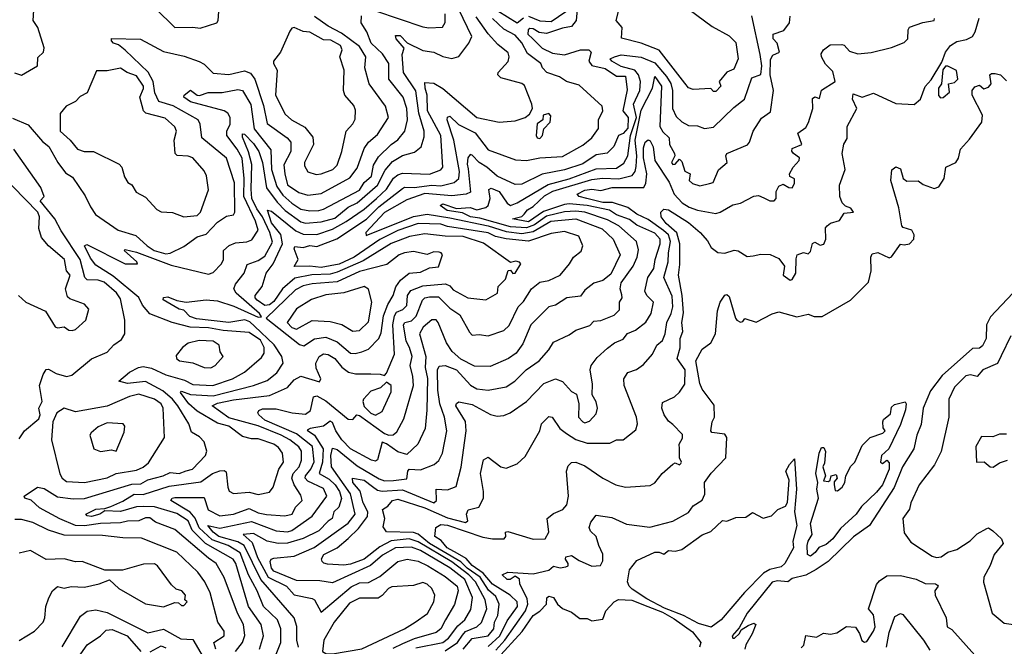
# Model space of a CAD drawing. Extents: x 1995148 to 2088947, y 769131 to 906009.
# Tile 147 of 256: x 2006437 to 2010806, y 822038 to 824819. Entities that reach past the tile are written whole.
import ezdxf

# ---------------------------------------------------------------- set-up
doc = ezdxf.new("R2010")
doc.units = 0

msp = doc.modelspace()

# ---------------------------------------------------------------- linework, layer by layer
at = {"layer": '0CON05XD'}
for points in [[(2006413.6, 824583.6), (2006445, 824573.3), (2006516.7, 824615), (2006518.3, 824651.7), (2006543.3, 824675), (2006546.2, 824695), (2006517.5, 824785), (2006496.7, 824815), (2006502, 824885)], [(2007039.7, 824869.7), (2007125, 824784), (2007205, 824786)], [(2007360.5, 822745), (2007366.6, 822726.6), (2007385, 822717.1), (2007455, 822721.8), (2007495, 822712.3), (2007545, 822722.9), (2007561.4, 822745), (2007586.2, 822825), (2007607.3, 822855), (2007603.8, 822895), (2007585, 822920.9), (2007565, 822935.3), (2007495, 822958.9), (2007465, 822959.1), (2007425, 822970), (2007365.6, 823015.6), (2007315, 823028.2), (2007225, 823081.2), (2007187, 823115), (2007150.8, 823165), (2007155, 823170), (2007195.6, 823155.6), (2007295, 823149.8), (2007474.8, 823195.2), (2007535, 823218.5), (2007578.2, 823251.8), (2007606.2, 823295), (2007600.7, 823325), (2007566.5, 823376.5), (2007479.3, 823459.3), (2007458.3, 823478.3), (2007436.7, 823486.7), (2007365, 823475.2), (2007222.2, 823492.2), (2007191.8, 823501.8), (2007165, 823530.5), (2007144.4, 823535), (2007074.2, 823575.8), (2007075, 823586), (2007095, 823589.5), (2007133.6, 823573.6), (2007175, 823565.6), (2007264.6, 823575.4), (2007315, 823571.9), (2007387.9, 823547.9), (2007495, 823498.8), (2007509.3, 823500.7), (2007501.2, 823515), (2007397.1, 823605), (2007387.8, 823625), (2007394.2, 823645), (2007432.5, 823695), (2007446.8, 823733.2), (2007495, 823750), (2007525, 823769.7), (2007558, 823832), (2007546.7, 823875), (2007513.9, 823945), (2007489.3, 823979.3), (2007467.2, 824025), (2007463.6, 824066.4), (2007466.7, 824176.7), (2007452.3, 824232.3), (2007425, 824297.5), (2007425, 824312.5), (2007435, 824310.8), (2007475, 824270), (2007498.1, 824235), (2007514.4, 824185), (2007532.7, 824072.7), (2007578.9, 824008.9), (2007615, 823973.1), (2007685, 823922.4), (2007705, 823916.8), (2007775, 823922.4), (2007835, 823938.5), (2007895, 823987.2), (2007935, 824007.1), (2008024.2, 824085), (2008058.2, 824151.7), (2008090.5, 824189.5), (2008135, 824216.1), (2008188.8, 824231.2), (2008218.1, 824255), (2008231.2, 824298.8), (2008231.5, 824325), (2008208.1, 824405), (2008194.2, 824504.2), (2008139.3, 824585), (2008134.3, 824665), (2008143, 824693), (2008107.5, 824735), (2008105, 824748.8), (2008125, 824748.5), (2008156.8, 824716.8), (2008225, 824683.3), (2008274.5, 824674.5), (2008315, 824655.6), (2008355, 824647.3), (2008385, 824656), (2008430, 824715), (2008442.9, 824745), (2008385.3, 824865)], [(2008911.2, 824865), (2008906.5, 824815), (2008885, 824789.1), (2008845, 824782.3), (2008775, 824758.2), (2008741.9, 824761.9), (2008715, 824778.5), (2008700.2, 824779.8), (2008693.8, 824775), (2008692.3, 824755), (2008714.1, 824734.1), (2008755, 824692.7), (2008800.3, 824670.3), (2008855, 824663.2), (2008925.4, 824685.4), (2008962.5, 824685), (2008973.3, 824675), (2008962.9, 824635), (2008976, 824616), (2009035, 824602.9), (2009085, 824568.4), (2009125, 824568.4), (2009132.7, 824507.3), (2009113.8, 824415), (2009136.9, 824385), (2009135, 824338), (2009115, 824314.4), (2009094.4, 824305), (2009073.6, 824256.4), (2009043.2, 824226.8), (2008995, 824219.1), (2008935, 824179.4), (2008855, 824152.2), (2008755, 824133.4), (2008665, 824088.9), (2008635, 824088.1), (2008555.3, 824125.3), (2008510, 824165), (2008475, 824185.4), (2008445, 824218.6), (2008435, 824220.8), (2008425, 824206.2), (2008422, 824178), (2008426.8, 824156.8), (2008436.9, 824053.1), (2008417.5, 824045), (2008355, 824036.9), (2008235, 824048.1), (2008155, 824019.7), (2008055, 823963.9), (2007973.1, 823875), (2007975, 823861.2), (2008183.8, 823946.2), (2008245, 823955.7), (2008345, 823940.2), (2008515, 823904.6), (2008595, 823879.3), (2008665, 823869.9), (2008715, 823879.4), (2008794.2, 823925.8), (2008904.8, 823934.8), (2009021.2, 823891.2), (2009070, 823845), (2009100.8, 823775), (2009060.4, 823689.6), (2009025, 823661.5), (2008985, 823650), (2008945, 823619.2), (2008925, 823592.9), (2008865, 823584.2), (2008815, 823552.9), (2008785, 823544.3), (2008705.6, 823465), (2008668.8, 823381.2), (2008640.5, 823339.5), (2008606.2, 823315), (2008525, 823279.5), (2008455, 823280.9), (2008395, 823312.5), (2008356.4, 823346.4), (2008330.8, 823385), (2008294.5, 823475), (2008285, 823486.9), (2008265, 823486.5), (2008227.1, 823455), (2008210.5, 823425), (2008238.6, 823325), (2008236.2, 823276.2), (2008246.1, 823226.1), (2008244.1, 823085.9), (2008235.5, 823004.5), (2008204, 822936), (2008155, 822890), (2008115, 822900.6), (2008065, 822937.5), (2008045.7, 822944.3), (2008024.5, 822865.5), (2008015, 822860.5), (2007997.5, 822865), (2007904.7, 822915), (2007866.8, 822955), (2007840, 822995), (2007825, 823031.2), (2007815, 823038), (2007784.7, 823015.3), (2007725.7, 823004.3), (2007713.1, 822996.9), (2007744.8, 822974.8), (2007783.4, 822915), (2007780.2, 822855), (2007765.4, 822805), (2007809.5, 822779.5), (2007837, 822755), (2007856.6, 822725), (2007865.3, 822694.7), (2007853.5, 822655), (2007831.1, 822635), (2007823.1, 822605), (2007805, 822594), (2007765, 822550.7), (2007695, 822516.5), (2007625, 822495.8), (2007583.9, 822493.9), (2007535.2, 822505.2), (2007475, 822539.5), (2007428.8, 822535), (2007468.5, 822498.5), (2007491.9, 822431.9), (2007540, 822345), (2007620.5, 822305), (2007655, 822266.7), (2007735, 822250.8), (2007745, 822244), (2007775, 822190), (2007907.5, 822302.5), (2007945, 822319.5), (2007985, 822321.3), (2008035, 822347.9), (2008115, 822414.5), (2008155.5, 822424.5), (2008205, 822416.1), (2008247.3, 822395), (2008325, 822348.2), (2008377.5, 822305), (2008381.9, 822285), (2008366.9, 822223.1), (2008326.9, 822155), (2008305.5, 822115), (2008285, 822098.9), (2008188, 822072), (2008135, 822049.7), (2008092.2, 822027.8)], [(2009408, 824865), (2009509.8, 824789.8), (2009585, 824747.5), (2009615, 824718.8), (2009625.3, 824645), (2009605, 824600), (2009575, 824587.1), (2009540, 824545), (2009547.5, 824525), (2009525, 824501.2), (2009515, 824500), (2009503.6, 824513.6), (2009425, 824509.2), (2009405, 824517.5), (2009387.5, 824537.5), (2009274.7, 824684.7), (2009195, 824715.3), (2009107.5, 824737.5), (2009110.5, 824785), (2009083.2, 824815), (2009100.8, 824885)], [(2007176.4, 822816.4), (2007204.3, 822825), (2007261.2, 822885), (2007266.9, 822905), (2007255.4, 822945.4), (2007235, 822967.5), (2007199.3, 822989.3), (2007187.5, 823025), (2007139.3, 823105), (2007115.3, 823135), (2007072.5, 823172.5), (2006995, 823213.1), (2006914.7, 823204.7), (2006877.5, 823215), (2006925, 823254.5), (2006963.7, 823276.3), (2006985, 823279.6), (2007022.3, 823272.3), (2007085, 823242.6), (2007168.8, 823218.8), (2007205, 823200.9), (2007294.7, 823195.3), (2007380.8, 823225), (2007435, 823255.6), (2007509.7, 823320.3), (2007521.1, 823338.9), (2007521.5, 823365), (2007505, 823396.6), (2007455, 823430.7), (2007339.9, 823440.1), (2007275, 823451.1), (2007193.9, 823453.9), (2007113.8, 823475), (2007015, 823514.3), (2006981.9, 823551.9), (2006965, 823586.8), (2006851.2, 823681.2), (2006775, 823729.1), (2006751, 823761), (2006723.9, 823816.1), (2006735, 823821.1), (2006905, 823735.6), (2006960, 823735), (2006956.7, 823745), (2006901.2, 823795), (2006905, 823800), (2006955, 823787.6), (2007109.5, 823729.5), (2007275, 823690), (2007295, 823697.5), (2007331.9, 823735), (2007341.4, 823755), (2007340.8, 823795), (2007367, 823817), (2007395, 823829.2), (2007445, 823833.5), (2007467.5, 823842.5), (2007494.6, 823885.4), (2007483.2, 823925), (2007432.1, 824035), (2007433.6, 824115), (2007423.8, 824205), (2007401.8, 824245), (2007356, 824305), (2007356, 824325), (2007370.4, 824355), (2007370.8, 824385), (2007360.5, 824405), (2007344.3, 824414.3), (2007195, 824454.1), (2007166, 824475), (2007166.2, 824485), (2007195, 824506), (2007223.8, 824485), (2007235, 824483.5), (2007273.6, 824496.4), (2007336.1, 824496.1), (2007405, 824509.6), (2007425.7, 824505.7), (2007462.9, 824442.9), (2007477.9, 824335), (2007551.6, 824241.6), (2007554.8, 824155), (2007578.6, 824078.6), (2007605, 824041.2), (2007645, 824004.7), (2007685, 823978.1), (2007725, 823971.4), (2007765, 823972.1), (2007785, 823978.8), (2007945, 824063.2), (2007965, 824097.3), (2007997.3, 824125), (2008006.7, 824173.3), (2008029.2, 824210.8), (2008085, 824265.4), (2008115, 824285.5), (2008145.3, 824324.7), (2008157.5, 824375), (2008155.3, 824425), (2008139.2, 824475), (2008074.7, 824554.7), (2008075.2, 824625.2), (2008047.3, 824667.3), (2007996.4, 824715), (2007977.5, 824765), (2007952, 824805), (2007954, 824836)], [(2006750.9, 823989.1), (2006773.3, 823955), (2006874, 823885), (2006951.7, 823861.7), (2007002.9, 823815), (2007034.4, 823795), (2007085, 823780.5), (2007105, 823782.9), (2007165, 823812.5), (2007225, 823855.5), (2007265, 823866.9), (2007315, 823920.6), (2007355, 823948), (2007385, 823952.5), (2007391.2, 823965), (2007390.7, 824095), (2007354.4, 824205), (2007245.6, 824295), (2007238.1, 824355), (2007229.2, 824375), (2007117.7, 824437.7), (2007055, 824456.2), (2007037.1, 824495), (2007029.4, 824545), (2007007, 824587), (2006905, 824683.5), (2006875, 824707.1), (2006853.8, 824715), (2006844, 824725), (2006844.2, 824735.8), (2006973.6, 824733.6), (2007075, 824677.5), (2007167.2, 824657.2), (2007233.8, 824633.8), (2007255, 824621.4), (2007295, 824582.1), (2007365, 824575.5), (2007435, 824592.7), (2007461.7, 824581.7), (2007480, 824555), (2007518.9, 824438.9), (2007535, 824358), (2007623.1, 824295), (2007639.5, 824275), (2007639.6, 824235), (2007608.5, 824175), (2007613.4, 824135), (2007625, 824086.5), (2007675, 824052.3), (2007715, 824040.9), (2007775, 824048.2), (2007902, 824118), (2007935, 824160), (2007965, 824247.1), (2007984.2, 824275), (2008025, 824310), (2008073.5, 824385), (2008059.5, 824435), (2007987.1, 824535), (2007969.1, 824605), (2007972.1, 824655), (2007945, 824700), (2007865, 824758.9), (2007805, 824790.6), (2007745, 824832.8)], [(2007205, 824786), (2007237.7, 824782.3), (2007311.2, 824805), (2007317.5, 824815), (2007320, 824855)], [(2007661.4, 822655), (2007690, 822685), (2007685, 822709.2), (2007654.7, 822754.7), (2007644.7, 822785), (2007650, 822805), (2007676.8, 822835), (2007687.7, 822865), (2007686.9, 822905), (2007675, 822924), (2007636.1, 822955), (2007596.5, 822975), (2007495, 823016.5), (2007365, 823051.9), (2007291.2, 823105), (2007315, 823116.7), (2007385, 823132.4), (2007545, 823150.9), (2007625, 823186.7), (2007655, 823220.6), (2007685, 823237.8), (2007767.5, 823212.5), (2007772.5, 823225), (2007752.7, 823272.7), (2007750.4, 823295), (2007766.4, 823323.7), (2007785, 823336.4), (2007805, 823332.9), (2007835, 823315.4), (2007866.7, 823276.7), (2007896, 823255), (2007927.6, 823247.6), (2007995, 823246.8), (2008036.2, 823246.2), (2008055, 823240), (2008065, 823250), (2008099.4, 823335), (2008092.5, 823465), (2008099.8, 823505), (2008109.3, 823520.7), (2008137.5, 823532.5), (2008155, 823551.5), (2008158.2, 823595), (2008173.1, 823616.9), (2008225, 823637.6), (2008326.3, 823646.3), (2008345, 823637.5), (2008359.8, 823619.8), (2008425.4, 823585.4), (2008505, 823576.2), (2008556.4, 823605), (2008559.5, 823635), (2008593, 823667), (2008605, 823706), (2008615, 823707.5), (2008625, 823692.5), (2008635, 823694.4), (2008661.2, 823735), (2008655, 823743.3), (2008638, 823748), (2008615, 823742), (2008495, 823827.9), (2008405, 823856.6), (2008325, 823858.4), (2008235, 823869.2), (2008166.6, 823856.6), (2008085, 823826.7), (2007960.8, 823749.2), (2007845, 823699.2), (2007815, 823690.2), (2007732.7, 823687.3), (2007657.3, 823672.7), (2007603, 823625), (2007565, 823568.4), (2007545, 823554), (2007525, 823551.1), (2007490.9, 823575), (2007481.9, 823585), (2007482, 823595), (2007513.6, 823635), (2007530, 823695), (2007562.2, 823735), (2007603.1, 823825), (2007596, 823866), (2007555, 823918), (2007536.4, 823973.6), (2007555, 823968.9), (2007662.7, 823882.7), (2007695, 823868), (2007755, 823866.5), (2007825, 823889.2), (2007885, 823923.5), (2007965, 823978.2), (2008019.5, 824025), (2008065, 824067.1), (2008095, 824115.4), (2008115, 824131.1), (2008135, 824138.5), (2008255.7, 824134.3), (2008305, 824152.5), (2008314.3, 824165), (2008305.3, 824305), (2008247.1, 824415), (2008245.3, 824485), (2008235.4, 824515), (2008235, 824540), (2008275, 824537.5), (2008313.9, 824513.9), (2008465, 824385.5), (2008565, 824364.3), (2008635, 824370.8), (2008680, 824385), (2008699.3, 824400.7), (2008712.5, 824425), (2008710, 824445), (2008676.8, 824526.8), (2008665, 824535.4), (2008571.5, 824561.5), (2008558, 824575), (2008560, 824585), (2008605, 824634), (2008609.1, 824655), (2008605, 824672.5), (2008558.5, 824708.5), (2008515, 824757.1), (2008462.3, 824832.3)], [(2008015, 824859.1), (2008225, 824787.1), (2008252.6, 824782.6), (2008313.2, 824786.8), (2008325, 824807.5), (2008324.7, 824845)], [(2008188, 824075), (2008265, 824085.2), (2008305, 824082.2), (2008365, 824096.1), (2008385.2, 824115), (2008388.6, 824145), (2008363.2, 824285), (2008333.8, 824375), (2008335, 824386.7), (2008345, 824391.4), (2008383.6, 824353.6), (2008457.2, 824317.2), (2008515, 824242.2), (2008636.6, 824196.6), (2008685, 824194.4), (2008745, 824206.2), (2008845, 824211.5), (2008935, 824262.5), (2008975.6, 824295), (2009005, 824336.7), (2009005.4, 824375), (2009024.5, 824415), (2009020.8, 824435), (2008919.4, 824529.4), (2008862.5, 824545), (2008832, 824565), (2008776.2, 824585), (2008756, 824605), (2008750, 824625), (2008689.5, 824669.5), (2008665, 824716.7), (2008635, 824750), (2008585, 824777.7), (2008535.3, 824825)], [(2008558.2, 824858.2), (2008645, 824805.7), (2008672.9, 824827.1)], [(2008676, 823956), (2008690, 823975), (2008715, 823990.5), (2008765, 824037.5), (2008802.2, 824057.8), (2008975, 824109.6), (2009023.6, 824116.4), (2009095, 824112.5), (2009155, 824127.3), (2009167.2, 824145), (2009172.2, 824167.8), (2009175.1, 824215), (2009167.9, 824285), (2009195, 824417.1), (2009245.4, 824515), (2009255, 824567.1), (2009285, 824523.8), (2009277.1, 824345), (2009291.2, 824321.2), (2009319.1, 824295), (2009320, 824265), (2009342.5, 824225), (2009344, 824215), (2009328.6, 824185), (2009335, 824176), (2009345, 824178), (2009365, 824200), (2009375, 824190), (2009387.5, 824147.5), (2009412.5, 824135), (2009406.7, 824105), (2009421.7, 824091.7), (2009455, 824081.2), (2009497.7, 824092.3), (2009513.3, 824096.7), (2009537.7, 824152.3), (2009576.7, 824185), (2009570, 824215), (2009574, 824225), (2009666.2, 824263.8), (2009675.6, 824275), (2009690.8, 824325), (2009728.3, 824381.7), (2009768.9, 824411.1), (2009781.8, 824505), (2009766.2, 824575), (2009767.9, 824642.1), (2009778.8, 824661.2), (2009807.5, 824675), (2009797.5, 824715), (2009780, 824735), (2009780, 824755), (2009828.1, 824771.9), (2009852.5, 824805), (2009856.2, 824835)], [(2008695, 824834.8), (2008745.4, 824814.6), (2008795, 824810.7), (2008860, 824855)], [(2009293.6, 823883.7), (2009225, 823933.1), (2009175, 823956.7), (2009135.4, 823985.4), (2009067.7, 824007.7), (2009025, 824008.2), (2008953.8, 824025), (2008918.8, 824035), (2008910.8, 824045), (2008945, 824062.1), (2008975, 824066.6), (2009015, 824061.1), (2009065.3, 824074.7), (2009205.9, 824074.1), (2009215.7, 824094.3), (2009220.3, 824135), (2009205, 824206.7), (2009205, 824250), (2009212.5, 824275), (2009225, 824285.8), (2009235, 824281.2), (2009247.3, 824255), (2009255.4, 824195), (2009318.1, 824098.1), (2009340.2, 824045), (2009377, 824007), (2009407.1, 823987.1), (2009445, 823973.5), (2009525, 823959.5), (2009545, 823964.6), (2009601.8, 823998.2), (2009635.3, 824004.7), (2009695, 824036.7), (2009715, 824038.9), (2009739.3, 824029.3), (2009765, 824015.6), (2009785, 824015.8), (2009792.9, 824025), (2009793.4, 824056.6), (2009805, 824080), (2009825, 824090), (2009850, 824075), (2009865, 824073.3), (2009875, 824092.5), (2009875, 824112.5), (2009853.3, 824123.3), (2009852.5, 824135), (2009868.8, 824165), (2009896, 824195), (2009896.2, 824206.2), (2009870, 824225), (2009863.6, 824236.4), (2009865, 824247.5), (2009906.7, 824265), (2009890, 824315), (2009925, 824341.2), (2009936.9, 824363.1), (2009955.7, 824425), (2009955, 824470), (2009965, 824477.5), (2009985, 824470), (2009995, 824506.7), (2010055.3, 824544.7), (2010045, 824590), (2010012.1, 824622.1), (2009994.3, 824655), (2009992.9, 824667.1), (2010003.8, 824685), (2010033, 824707), (2010085, 824708.8), (2010095.7, 824705.7), (2010119.1, 824679.1), (2010155, 824667.1), (2010215, 824674.4), (2010305, 824695.8), (2010361.2, 824718.8), (2010378, 824735), (2010378.8, 824775), (2010384.4, 824785.6), (2010443.7, 824806.3), (2010494, 824816), (2010495.7, 824825)], [(2009364.1, 822914.1), (2009362.9, 822935), (2009377.8, 822962.2), (2009377.6, 822977.6), (2009335, 823023.3), (2009315, 823036.7), (2009296, 823065), (2009285.7, 823095), (2009289.2, 823120.8), (2009342, 823145), (2009365, 823166.7), (2009388.3, 823201.7), (2009390, 823265), (2009354.3, 823315), (2009367, 823363), (2009367.9, 823405), (2009378.9, 823435), (2009375.4, 823475), (2009381.7, 823518.3), (2009376.1, 823595), (2009360.8, 823685), (2009366.7, 823733.3), (2009365.3, 823825), (2009352.7, 823872.7), (2009305.6, 823915), (2009282.9, 823945), (2009281.2, 823965), (2009295, 823978.8), (2009315, 823976), (2009405, 823918.8), (2009456.9, 823875), (2009488.3, 823838.3), (2009505, 823807.5), (2009535, 823786), (2009565, 823782.5), (2009607, 823797), (2009625, 823794), (2009665, 823768.2), (2009691.5, 823771.5), (2009725, 823778.5), (2009767.3, 823777.3), (2009805, 823759.2), (2009830, 823725), (2009824.6, 823685), (2009855, 823663.5), (2009865, 823665.6), (2009881.2, 823695), (2009881.4, 823758.6), (2009886.7, 823775), (2009915, 823786.7), (2009935, 823780), (2009945, 823790), (2009954.3, 823825.7), (2009965, 823832.5), (2009988, 823818), (2010005, 823822.5), (2010013.1, 823845), (2010012.5, 823895), (2010019.2, 823905), (2010035, 823916.9), (2010075, 823928), (2010095, 823961.2), (2010136.2, 823965), (2010125, 823983.3), (2010101.7, 823991.7), (2010085.8, 824005.8), (2010076.1, 824033.9), (2010074, 824085), (2010099.5, 824155), (2010085.6, 824225), (2010093.1, 824266.9), (2010108.6, 824291.4), (2010108.6, 824345), (2010151.1, 824425), (2010132.7, 824467.3), (2010135, 824490), (2010175, 824475.8), (2010225, 824493.8), (2010325, 824447.5), (2010405, 824443.3), (2010434.1, 824465.9), (2010455, 824522.5), (2010481.7, 824551.7), (2010528.8, 824631.2), (2010544, 824675), (2010566.2, 824705), (2010595, 824722.9), (2010638.5, 824731.5), (2010663.8, 824745), (2010676, 824765), (2010694.1, 824825.9)], [(2009375, 824365.8), (2009405, 824350), (2009445, 824347.8), (2009475, 824335.8), (2009515, 824342.9), (2009605, 824430), (2009653.1, 824466.9), (2009685, 824562), (2009725, 824576.7), (2009730, 824615), (2009723.1, 824665), (2009685, 824836.2)], [(2007752.9, 824132.9), (2007775, 824134.5), (2007826.2, 824155), (2007845, 824173.8), (2007866.7, 824235), (2007885.8, 824325), (2007915, 824356.7), (2007925, 824377.5), (2007927.4, 824417.4), (2007918.9, 824438.9), (2007880, 824485), (2007874.4, 824504.4), (2007876.5, 824595), (2007857.3, 824655), (2007867.6, 824685), (2007861, 824705), (2007818, 824728), (2007785, 824730), (2007725, 824763.3), (2007695, 824766.7), (2007655, 824784.2), (2007645, 824782), (2007635, 824768.8), (2007593.8, 824675), (2007563.3, 824635), (2007562.5, 824625), (2007580, 824595), (2007572.7, 824485), (2007615, 824400.6), (2007642.9, 824375), (2007702, 824342), (2007738.3, 824298.3), (2007740.8, 824265), (2007700, 824185), (2007701.3, 824171.3), (2007715, 824144.2), (2007752.9, 824132.9)], [(2008195, 822031.7), (2008315, 822055.3), (2008339.2, 822075), (2008380.8, 822129.2), (2008412.1, 822155), (2008438.6, 822201.4), (2008446.5, 822255), (2008412, 822335), (2008345, 822386.3), (2008215, 822464.1), (2008175, 822478.7), (2008105, 822474.7), (2008047, 822443), (2007993.7, 822396.3), (2007825, 822320.5), (2007768.9, 822328.9), (2007665, 822330.3), (2007565, 822371.3), (2007554.2, 822385), (2007548.1, 822415), (2007553.3, 822425), (2007565, 822429.2), (2007655, 822438.8), (2007743, 822477), (2007895, 822584), (2007926, 822625), (2007904.6, 822714.6), (2007820, 822835), (2007817.1, 822885), (2007825, 822916.9), (2007845, 822911.5), (2007935, 822838.8), (2008031.3, 822781.3), (2008055, 822772.8), (2008096.1, 822773.9), (2008155, 822782), (2008158.6, 822815), (2008165.7, 822824.3), (2008215, 822821.1), (2008275.4, 822844.6), (2008296.6, 822863.4), (2008312.5, 822895), (2008332.5, 822995), (2008321.2, 823055), (2008300.7, 823115), (2008292.4, 823175), (2008291.2, 823265), (2008297.9, 823282.1), (2008325, 823284.6), (2008374.4, 823265), (2008436.9, 823196.9), (2008465, 823181.2), (2008515, 823174.5), (2008595, 823190), (2008634.2, 823215), (2008684.7, 823265.3), (2008741.4, 823305), (2008785, 823354), (2008805, 823388.6), (2008875, 823420), (2008905, 823442), (2008967.4, 823462.6), (2008985, 823480.8), (2009015, 823484.6), (2009075, 823508.6), (2009098.2, 823531.8), (2009098.1, 823565), (2009110, 823585), (2009108.8, 823598.8), (2009100.9, 823625), (2009105, 823651.2), (2009158.2, 823725), (2009176.7, 823765), (2009182.7, 823797.3), (2009173.6, 823835), (2009095, 823904.2), (2009045, 823931.6), (2008944.3, 823965), (2008905, 823969.5), (2008855, 823966.5), (2008775, 823947.3), (2008721, 823909), (2008685, 823895.1), (2008615, 823900.4), (2008478.8, 823938.8), (2008436.5, 823945), (2008402, 823962), (2008333.1, 823973.1), (2008302, 823995), (2008315, 824001.9), (2008375, 823981.1), (2008435, 823985.7), (2008465, 823975.2), (2008504.8, 823985.2), (2008515.6, 823994.4), (2008524.1, 824025), (2008518, 824065), (2008528.8, 824071.2), (2008565, 824056.8), (2008599.4, 824005), (2008615, 823994.5), (2008645, 824006.2), (2008781.8, 824088.2), (2008875, 824113.3), (2008995, 824157), (2009085, 824160.6), (2009117.4, 824182.6), (2009134.7, 824215.3), (2009147.2, 824305), (2009173.7, 824385), (2009160, 824445), (2009188.5, 824505), (2009191.6, 824545), (2009183.3, 824575), (2009165.6, 824595), (2009105, 824611.9), (2009064.3, 824635), (2009057.5, 824645), (2009075.8, 824655), (2009105, 824663.6), (2009195, 824652.9), (2009255, 824627.6), (2009306.9, 824566.9), (2009325.5, 824535.5), (2009333.3, 824505), (2009333.3, 824425), (2009349.4, 824389.4), (2009375, 824365.8)], [(2007165, 823944.2), (2007225, 823950.8), (2007239.2, 823965), (2007274.3, 824064.3), (2007266.4, 824126.4), (2007255, 824148), (2007205, 824205.8), (2007185, 824213.1), (2007135.9, 824215.9), (2007126.2, 824225), (2007122.1, 824285), (2007132.5, 824325), (2007125, 824344.2), (2007082.1, 824382.1), (2006996.7, 824405), (2006985.7, 824415), (2006970.4, 824475), (2006986.8, 824513.2), (2006985.9, 824525), (2006955, 824569.5), (2006914.6, 824584.6), (2006885, 824604), (2006825, 824592), (2006777.5, 824592.5), (2006736.2, 824495), (2006705, 824478), (2006685, 824456), (2006643.8, 824435), (2006617, 824403), (2006617.1, 824325), (2006661.4, 824285), (2006694.3, 824245), (2006723.8, 824233.8), (2006765, 824234), (2006878, 824178), (2006890, 824165), (2006902.3, 824122.3), (2006917, 824097), (2006935, 824086.7), (2006954.2, 824054.2), (2006995, 824031.2), (2007045, 823976.2), (2007065, 823966.2), (2007115, 823963.8), (2007165, 823944.2)], [(2010523, 824473), (2010535, 824473.3), (2010561.7, 824498.3), (2010557.5, 824535), (2010585, 824540), (2010600, 824555), (2010593.3, 824593.3), (2010555, 824612.5), (2010545, 824612.5), (2010533, 824597), (2010527.5, 824535), (2010513.9, 824516.1), (2010513.3, 824483.3), (2010523, 824473)], [(2008602.3, 822367.7), (2008715, 822359.6), (2008784.5, 822375.5), (2008805, 822393.8), (2008835, 822387.1), (2008859.7, 822390.3), (2008870, 822395), (2008871.2, 822405), (2008858.8, 822425), (2008860, 822435), (2008885, 822441.4), (2008918.7, 822418.7), (2008975, 822393.8), (2009013.3, 822396.7), (2009025, 822417.5), (2009025, 822446.7), (2009006.2, 822485), (2008995.5, 822525.5), (2008969.8, 822549.8), (2008963.5, 822565), (2008970.7, 822589.3), (2008995, 822620), (2009065, 822609.4), (2009129.7, 822579.7), (2009232.4, 822567.6), (2009335, 822594.3), (2009405, 822632.5), (2009425, 822662), (2009465, 822686.7), (2009476.5, 822713.5), (2009476.1, 822765), (2009505, 822806.5), (2009569.5, 822875), (2009574.4, 822965), (2009565, 822980), (2009507.8, 822987.8), (2009503.8, 822995), (2009510, 823035), (2009519.5, 823055), (2009517.9, 823107.9), (2009465, 823179.2), (2009454.7, 823205), (2009436.7, 823305), (2009465, 823356.7), (2009504, 823385), (2009524.3, 823425), (2009533.2, 823526.8), (2009545.5, 823565), (2009565, 823596.7), (2009575, 823599.1), (2009585, 823591.4), (2009613.1, 823495), (2009619.2, 823485), (2009635, 823477.5), (2009645, 823480), (2009655, 823492.5), (2009705, 823476.7), (2009775, 823514), (2009805, 823522.3), (2009885, 823501.2), (2009935, 823512.5), (2009962.7, 823502.7), (2009998, 823502), (2010123.8, 823575), (2010203.3, 823655), (2010214.4, 823705), (2010213.1, 823765), (2010220, 823780), (2010245, 823785.6), (2010295, 823762), (2010305, 823766.2), (2010345, 823822.5), (2010360.7, 823820.7), (2010385, 823824), (2010403.8, 823845), (2010406.4, 823865), (2010395, 823885.8), (2010357.5, 823897.5), (2010350.8, 823905), (2010338.2, 823985), (2010301.8, 824105), (2010307.3, 824152.7), (2010325, 824166.2), (2010345, 824156.7), (2010357.3, 824115), (2010372.5, 824102.5), (2010424.1, 824104.1), (2010445, 824088), (2010495, 824070), (2010515, 824077.5), (2010538.1, 824115), (2010546, 824165), (2010590.5, 824185), (2010602.9, 824205), (2010611.4, 824245), (2010651.5, 824288.5), (2010705.9, 824365), (2010709.4, 824395), (2010662.9, 824485), (2010663.5, 824505), (2010675, 824521.5), (2010695, 824528.8), (2010715, 824513.1), (2010735, 824519.4), (2010747.5, 824535), (2010741.2, 824575), (2010748.8, 824581.2), (2010765, 824580.6), (2010788, 824575), (2010815, 824548)], [(2008745, 824292), (2008756, 824305), (2008763.3, 824335), (2008790, 824365), (2008793, 824393), (2008785, 824402.5), (2008760, 824395), (2008757.5, 824375), (2008733, 824357), (2008728.8, 824305), (2008733.3, 824295), (2008745, 824292)], [(2006405, 824382), (2006475, 824353.3), (2006538.6, 824278.6), (2006566, 824256), (2006605.6, 824185), (2006640.3, 824140.3), (2006671.1, 824121.1), (2006728.1, 824038.1), (2006750.9, 823989.1)], [(2006435, 822958.8), (2006458.8, 822995), (2006522.7, 823047.3), (2006527.5, 823065), (2006522.5, 823095), (2006536.7, 823125), (2006525.7, 823195), (2006541.4, 823245), (2006555, 823266.2), (2006565, 823268.8), (2006599.2, 823249.2), (2006645, 823236.2), (2006668.1, 823241.9), (2006756.2, 823313.8), (2006825.6, 823344.4), (2006855, 823376), (2006889.5, 823400.5), (2006904.2, 823425), (2006904.3, 823485), (2006885, 823580), (2006867.3, 823607.3), (2006812.5, 823655), (2006785, 823662.7), (2006736.7, 823665), (2006726.5, 823675), (2006705, 823754.4), (2006621.6, 823881.6), (2006593.7, 823935), (2006527.5, 824015), (2006546, 824034), (2006530.9, 824075), (2006410.5, 824245)], [(2006432.5, 823595), (2006465, 823566), (2006551.2, 823525), (2006595, 823456.2), (2006605, 823452), (2006635, 823456.2), (2006655, 823442), (2006669.5, 823439.5), (2006685, 823444.2), (2006730, 823485), (2006743.3, 823535), (2006725, 823556.7), (2006660, 823580), (2006649.2, 823589.2), (2006640, 823625), (2006660.5, 823685), (2006644.2, 823705), (2006636.4, 823755), (2006564.2, 823815), (2006533.1, 823853.1), (2006522.4, 823892.4), (2006525.5, 823945), (2006516.9, 823965), (2006352.5, 824135)], [(2007674, 822035), (2007667.3, 822065), (2007666.1, 822126.1), (2007655.6, 822165), (2007507.6, 822335), (2007432.4, 822485), (2007405, 822501.7), (2007320, 822525), (2007294.8, 822545), (2007272.5, 822575), (2007325, 822562), (2007465, 822591.6), (2007575, 822551.4), (2007625, 822546.4), (2007645, 822552.8), (2007734.6, 822615.4), (2007800, 822705), (2007785, 822738.9), (2007715, 822771.8), (2007704, 822785), (2007704.7, 822795), (2007729.1, 822825), (2007743.1, 822856.9), (2007736.2, 822925), (2007665, 822981.5), (2007525, 823041.7), (2007498.1, 823065), (2007493.3, 823075), (2007497.5, 823085), (2007515, 823092.9), (2007575, 823092.7), (2007646.2, 823073.8), (2007705, 823068.5), (2007726.7, 823085), (2007740.8, 823145), (2007755, 823150.4), (2007795, 823128.3), (2007895, 823046.9), (2007915, 823044.2), (2007933.3, 823065), (2007945, 823062.2), (2008055, 822982.5), (2008075.4, 822974.6), (2008093.6, 822976.4), (2008109.8, 822990.2), (2008142.1, 823047.9), (2008183.8, 823195), (2008181.8, 823235), (2008169.3, 823285), (2008178.5, 823325), (2008167.2, 823365), (2008152.2, 823392.2), (2008139.3, 823465), (2008145.8, 823475), (2008175, 823483.1), (2008196.7, 823503.3), (2008223.8, 823575), (2008235.3, 823584.7), (2008255, 823589.5), (2008295, 823588.9), (2008345, 823539.1), (2008389.7, 823509.7), (2008432.1, 823432.1), (2008445, 823419.2), (2008475, 823422.5), (2008515, 823416.4), (2008585, 823439.4), (2008608.4, 823461.6), (2008648.9, 823545), (2008671.9, 823568.1), (2008708.6, 823625), (2008745, 823654.4), (2008785, 823661.8), (2008834.7, 823685.3), (2008876.9, 823735), (2008894.2, 823765), (2008928.3, 823791.7), (2008935.6, 823815.6), (2008918, 823858), (2008855, 823878.9), (2008795, 823870.9), (2008695, 823835.7), (2008595, 823846.5), (2008547.6, 823857.6), (2008515, 823873), (2008335, 823901.9), (2008305, 823911.6), (2008205, 823914.3), (2008115, 823883), (2008035, 823843.8), (2007920.5, 823765), (2007855, 823733.8), (2007775, 823719.2), (2007724, 823726), (2007655, 823723.3), (2007672, 823755), (2007655, 823802.5), (2007657.7, 823812.3), (2007695, 823808.5), (2007725, 823817.8), (2007755, 823812.5), (2007843.8, 823846.2), (2007976.3, 823933.7), (2008031.2, 823988.8), (2008135, 824070.4), (2008145, 824075.3), (2008188, 824075)], [(2008325, 822017.9), (2008379.2, 822055), (2008401.9, 822088.1), (2008415.7, 822104.3), (2008465.9, 822124.1), (2008486.2, 822143.8), (2008509.5, 822205), (2008502.8, 822245), (2008459.5, 822325), (2008429.6, 822355), (2008355, 822412.6), (2008205, 822501.6), (2008165, 822514.5), (2008085, 822506.6), (2008035, 822479.8), (2007965, 822424.4), (2007905, 822402.5), (2007875, 822398.2), (2007803.4, 822403.4), (2007786.9, 822406.9), (2007779.2, 822415), (2007776.1, 822426.1), (2007787.1, 822445), (2007845, 822475.4), (2007895, 822516.5), (2007939.7, 822560.3), (2007980.8, 822615), (2007981.6, 822635), (2007961.4, 822675), (2007947.2, 822727.2), (2007915.6, 822765), (2007914.2, 822785), (2007965.6, 822775), (2008003, 822747), (2008025, 822731.6), (2008045, 822726.6), (2008135, 822733.2), (2008274.4, 822675.6), (2008285.7, 822685), (2008284.2, 822735.8), (2008335, 822732.7), (2008372.9, 822747.1), (2008396.1, 822833.9), (2008418.2, 822995), (2008415.3, 823035.3), (2008372.5, 823105), (2008374.4, 823115.6), (2008385, 823122.5), (2008445, 823111.8), (2008526.6, 823066.6), (2008555, 823060), (2008585, 823063.1), (2008613.8, 823075), (2008685.8, 823125), (2008762.5, 823205), (2008815, 823225.7), (2008845, 823212.9), (2008885, 823168.8), (2008907, 823157), (2008918, 823115), (2008916.2, 823055), (2008935, 823034.3), (2008945, 823030.6), (2008965, 823037.1), (2008995, 823070), (2009000, 823095), (2008995, 823122.5), (2008977.5, 823155), (2008978.3, 823201.7), (2008968.8, 823265), (2008972.5, 823285), (2008999.5, 823320.5), (2009045, 823360.8), (2009076.2, 823385), (2009115, 823401.9), (2009133.1, 823426.9), (2009168.8, 823441.2), (2009215, 823477.1), (2009239.4, 823515), (2009248.8, 823565), (2009219.2, 823595), (2009210.8, 823615), (2009223.3, 823675), (2009250.9, 823715), (2009256.4, 823755), (2009279.1, 823825), (2009278.2, 823845), (2009255, 823872.3), (2009175, 823907.1), (2009142.4, 823932.4), (2009085, 823953), (2009053.9, 823973.9), (2008955, 823994), (2008875, 824001.8), (2008855, 823998.7), (2008761.6, 823968.4), (2008695, 823922.8), (2008624, 823935), (2008665, 823945.5), (2008676, 823956)], [(2008404.6, 822025), (2008445, 822072.4), (2008515, 822085.3), (2008540.9, 822115), (2008544.3, 822145), (2008558.9, 822175), (2008564.7, 822225), (2008549.5, 822259.5), (2008517.3, 822287.3), (2008479.7, 822345), (2008422.6, 822385), (2008395, 822413.4), (2008255.7, 822495), (2008205.6, 822535.6), (2008185, 822542.7), (2008065, 822546.7), (2008049.1, 822569.1), (2008056.7, 822605), (2008046.7, 822645), (2008070, 822660), (2008091.1, 822685), (2008115, 822691.6), (2008235, 822653.4), (2008335, 822608.1), (2008415, 822588.1), (2008425.8, 822595), (2008420, 822625), (2008426.2, 822643.8), (2008474.4, 822655), (2008494.6, 822695), (2008495.3, 822725), (2008481.5, 822805), (2008494.3, 822865.7), (2008515, 822878), (2008571.2, 822835), (2008595, 822828.6), (2008645, 822847.5), (2008679.1, 822880.9), (2008744.3, 822995), (2008752.9, 823025), (2008785, 823058), (2008800, 823055), (2008832.9, 823005), (2008862.6, 822982.6), (2008905, 822956.2), (2008955, 822940.5), (2009055, 822940), (2009085, 822954.2), (2009115, 822954.3), (2009170.8, 822999.2), (2009178, 823025), (2009174, 823055), (2009119.2, 823195), (2009117.5, 823225), (2009135, 823254), (2009173.4, 823266.6), (2009205, 823289.2), (2009244.2, 823335), (2009264.4, 823375), (2009289.4, 823395), (2009300.8, 823425), (2009308.2, 823475), (2009328, 823515), (2009334.7, 823545), (2009331.9, 823591.9), (2009295.4, 823675), (2009314.7, 823745), (2009315.2, 823785), (2009325.2, 823835), (2009315.2, 823865), (2009293.6, 823883.7)], [(2007925, 823337.3), (2007955, 823344.5), (2007985, 823356.7), (2008030.4, 823405), (2008040.3, 823429.7), (2008051.1, 823505), (2008070.3, 823555), (2008094.3, 823595.7), (2008106, 823634), (2008126.2, 823663.8), (2008165, 823694.3), (2008215, 823698.9), (2008255, 823718.1), (2008295, 823723.1), (2008312.5, 823775), (2008307.5, 823785), (2008297.5, 823787.5), (2008275, 823789.2), (2008245, 823777.5), (2008185, 823790), (2008144.3, 823784.3), (2008120.8, 823775), (2008066.6, 823733.4), (2007945, 823701.2), (2007845, 823655.7), (2007735, 823646.5), (2007695, 823638.1), (2007660.3, 823619.7), (2007530, 823495), (2007677.9, 823377.9), (2007698.1, 823371.9), (2007745, 823402.3), (2007795, 823410), (2007845, 823389.2), (2007905, 823339.6), (2007925, 823337.3)], [(2007915, 823437.5), (2007945, 823439.4), (2007985, 823478), (2007998.9, 823565), (2007985, 823623.3), (2007965, 823634.4), (2007875, 823607.5), (2007795, 823598.5), (2007732.1, 823577.9), (2007665, 823535.8), (2007624.2, 823475.8), (2007645, 823452.5), (2007665, 823445.8), (2007735, 823484.4), (2007815, 823480), (2007866.6, 823466.6), (2007915, 823437.5)], [(2010868.1, 823631.9), (2010745, 823500.8), (2010726.5, 823465), (2010725.4, 823405), (2010708.5, 823371.5), (2010695, 823362.1), (2010665, 823360.5), (2010529.5, 823240.5), (2010478.3, 823171.7), (2010446.2, 823095), (2010436.8, 823023.2), (2010417.5, 822975), (2010404.2, 822915), (2010353.6, 822835), (2010317.4, 822742.6), (2010207.8, 822575), (2010135.9, 822524.1), (2010024.8, 822415.2), (2009970.7, 822379.2), (2009925, 822354.6), (2009865, 822339.4), (2009845, 822324), (2009799.1, 822329.1), (2009775, 822322.9), (2009665, 822185.6), (2009629.5, 822120.5), (2009598, 822085), (2009601.2, 822075), (2009608.8, 822075), (2009630.8, 822095), (2009638.8, 822111.2), (2009669.1, 822130.9), (2009695, 822141.2), (2009703.3, 822135), (2009687, 822093), (2009658.2, 822045), (2009653.8, 822025)], [(2007285, 823274.3), (2007303.8, 823285), (2007340, 823325), (2007326, 823345), (2007322, 823375), (2007295, 823393.1), (2007234, 823396), (2007185, 823383.1), (2007158.8, 823365), (2007131.7, 823328.3), (2007132.9, 823315), (2007145.5, 823305.5), (2007205, 823296.9), (2007255, 823275.8), (2007285, 823274.3)], [(2010833.9, 823416.1), (2010792.2, 823327.8), (2010775, 823293.8), (2010710, 823265), (2010685, 823236), (2010655, 823242.5), (2010635, 823238.6), (2010585, 823188.8), (2010560, 823135), (2010559.2, 823055), (2010525, 822902.5), (2010495.7, 822844.3), (2010427.5, 822755), (2010391.4, 822675), (2010385, 822647.5), (2010356, 822605), (2010361.7, 822541.7), (2010390.4, 822500.4), (2010485, 822438), (2010505, 822432.9), (2010525, 822435.8), (2010555, 822455.7), (2010595, 822468), (2010654.1, 822505.9), (2010685, 822536.7), (2010728.3, 822561.7), (2010735, 822563.8), (2010755, 822551.2), (2010792.5, 822515), (2010800, 822495), (2010761.2, 822445), (2010743.4, 822396.6), (2010714.6, 822345.4), (2010713.4, 822323.4), (2010726, 822276), (2010751.2, 822185), (2010805, 822141.2), (2010898.1, 822128.1)], [(2008015, 823064.5), (2008045, 823080), (2008085, 823167.5), (2008085.9, 823195.9), (2008065, 823210), (2008037.5, 823185), (2007995, 823170.8), (2007962.2, 823135), (2007958.9, 823125), (2007965, 823102.9), (2007995, 823073.3), (2008015, 823064.5)], [(2006725, 822764.6), (2006825, 822786), (2006865, 822805.4), (2006955, 822819.7), (2006985, 822833.3), (2007007.9, 822852.1), (2007079.5, 822965), (2007074.2, 823095), (2007064.3, 823115), (2007035, 823135.4), (2006965, 823156.6), (2006925, 823147.2), (2006825, 823103.4), (2006685, 823078.9), (2006635, 823094.5), (2006602, 823075), (2006584, 823035), (2006577.5, 822955), (2006615, 822803.3), (2006625, 822784.2), (2006645, 822770), (2006725, 822764.6)], [(2009945, 822438.9), (2009931.8, 822445), (2009931.2, 822485), (2009934.8, 822505.2), (2009952.5, 822535), (2009945, 822582.5), (2009980.8, 822695), (2009974.4, 822735), (2009978.8, 822765), (2009970, 822805), (2009984, 822895), (2009995, 822920), (2010005, 822920), (2010013, 822903), (2010008.3, 822851.7), (2010000, 822835), (2010012.5, 822795), (2010003, 822773), (2010025, 822770), (2010032.5, 822775), (2010037.5, 822795), (2010060, 822800), (2010063.3, 822785), (2010051.2, 822768.8), (2010050, 822755), (2010055, 822730), (2010065, 822727.5), (2010086.7, 822745), (2010097.5, 822765), (2010102.5, 822795), (2010125, 822837.5), (2010142.5, 822855), (2010175, 822930), (2010210, 822965), (2010266.4, 822983.6), (2010277.5, 822995), (2010268.3, 823008.3), (2010266.7, 823035), (2010270, 823045), (2010300.7, 823069.3), (2010305, 823100), (2010318.3, 823111.7), (2010365, 823122.5), (2010370, 823115), (2010367.7, 823087.7), (2010345, 823023.3), (2010293.3, 822915), (2010261.4, 822885), (2010256.7, 822855), (2010265, 822848.8), (2010285, 822864), (2010295, 822852.5), (2010295.2, 822825), (2010265, 822754.4), (2010237.9, 822722.1), (2010171.8, 822658.2), (2010148.9, 822625), (2010078.6, 822561.4), (2010045, 822514.5), (2010015, 822490), (2009983.1, 822476.9), (2009967.1, 822455), (2009945, 822438.9)], [(2006795, 822902.9), (2006845, 822910), (2006865, 822904.2), (2006901.2, 822988.8), (2006903.8, 823015), (2006895.8, 823025.8), (2006825, 823030), (2006785, 823012), (2006754, 822985), (2006748, 822975), (2006766.2, 822915), (2006795, 822902.9)], [(2010815, 822980), (2010785, 822980), (2010755, 822967.5), (2010705, 822970), (2010680, 822925), (2010682.5, 822855), (2010716.4, 822856.4), (2010742.5, 822835), (2010756.1, 822833.9), (2010785, 822852.5), (2010820, 822865)], [(2008515, 822036.6), (2008567.5, 822085), (2008599.4, 822150.6), (2008645.3, 822215), (2008643.6, 822235), (2008613.3, 822265), (2008535, 822313.3), (2008492.9, 822362.9), (2008445, 822397.5), (2008418.6, 822428.6), (2008379.6, 822449.6), (2008334.4, 822475), (2008307.7, 822507.7), (2008278.8, 822525), (2008284, 822565), (2008305, 822578.1), (2008335, 822575.3), (2008492.2, 822522.2), (2008535, 822515.3), (2008586.7, 822515), (2008593.8, 822525), (2008592, 822545), (2008602.6, 822547.4), (2008715, 822513.9), (2008769.2, 822515), (2008784.4, 822545), (2008776.7, 822605), (2008805, 822628), (2008846.2, 822645), (2008865, 822666.7), (2008871.8, 822705), (2008863.1, 822815), (2008870.5, 822839.5), (2008885, 822854.2), (2008905, 822855.6), (2008945, 822839.5), (2009025, 822784.3), (2009082.5, 822755), (2009125, 822744), (2009235, 822752.5), (2009255, 822764), (2009288, 822805), (2009335, 822846.7), (2009345, 822852.5), (2009364.3, 822844.3), (2009370.5, 822849.5), (2009373.8, 822855), (2009363.8, 822875), (2009364.1, 822914.1)], [(2009505, 822123.5), (2009449.1, 822139.1), (2009382.5, 822175), (2009297.7, 822207.7), (2009218.9, 822248.9), (2009155, 822292.2), (2009141.4, 822305), (2009134, 822325), (2009142.7, 822377.3), (2009175, 822418.8), (2009255, 822455.7), (2009275, 822456), (2009295, 822446.7), (2009315, 822463.3), (2009345, 822460), (2009375, 822467.5), (2009465, 822533.1), (2009503, 822547), (2009555, 822596.7), (2009575, 822594), (2009615, 822610), (2009659.3, 822610.7), (2009688.3, 822631.7), (2009735, 822607.5), (2009772.7, 822617.3), (2009801.2, 822645), (2009835, 822660), (2009843.2, 822676.8), (2009851.4, 822775), (2009836.2, 822815), (2009851.9, 822845), (2009875, 822870), (2009883.5, 822735), (2009874, 822635), (2009885.5, 822575), (2009868, 822505), (2009870.3, 822475), (2009831.5, 822405), (2009815, 822391.2), (2009765, 822378.5), (2009737.7, 822362.3), (2009652.8, 822277.2), (2009550, 822155), (2009505, 822123.5)], [(2007394, 822015), (2007425.5, 822055), (2007436.4, 822086.4), (2007430.5, 822135), (2007403.9, 822185), (2007345, 822344), (2007309.5, 822405), (2007275, 822428.7), (2007125, 822556.9), (2007039.1, 822589.1), (2007015, 822607.7), (2006995, 822608.2), (2006965, 822594.6), (2006915, 822594.1), (2006885, 822586), (2006795, 822583.8), (2006725, 822572.8), (2006685, 822574.8), (2006615, 822604), (2006525, 822652.3), (2006487.3, 822687.3), (2006460, 822695), (2006456.7, 822705), (2006515.6, 822744.4), (2006545, 822738.9), (2006605, 822701.7), (2006675, 822692), (2006725, 822694.1), (2006935, 822757.1), (2006975, 822759.4), (2007005, 822776.9), (2007074, 822795), (2007105, 822809.4), (2007145, 822804.7), (2007176.4, 822816.4)], [(2007501.2, 822025), (2007519.1, 822085), (2007508.8, 822135), (2007452.7, 822215), (2007438.1, 822265), (2007395.7, 822405), (2007384.7, 822425), (2007261.9, 822495), (2007202.9, 822552.9), (2007185, 822595.3), (2007135, 822627.8), (2007035, 822656.7), (2006985, 822658.7), (2006955, 822656.5), (2006885, 822636), (2006815, 822640), (2006792.5, 822625), (2006755, 822614.7), (2006737, 822617), (2006730.8, 822625), (2006775, 822647.2), (2006815, 822649.2), (2006841.7, 822658.3), (2006895, 822682.2), (2006945, 822713.5), (2006985, 822711.4), (2007100.5, 822749.5), (2007241.5, 822768.5), (2007291.9, 822805), (2007325, 822816.4), (2007345, 822817.8), (2007352.5, 822812.5), (2007360.5, 822745)], [(2007575, 822002.9), (2007596.1, 822055), (2007595.4, 822115), (2007580.8, 822155), (2007519.2, 822215), (2007491.2, 822285), (2007452.5, 822355), (2007415, 822452.5), (2007362.3, 822485), (2007290.5, 822510.5), (2007233.4, 822563.4), (2007216.2, 822606.2), (2007193.8, 822633.8), (2007108.2, 822685), (2007113.1, 822695), (2007125, 822698.4), (2007255, 822699.2), (2007273.6, 822643.6), (2007325, 822616.7), (2007385, 822625.3), (2007455, 822649.6), (2007495, 822631.3), (2007532.5, 822622.5), (2007613.2, 822616.8), (2007645.6, 822625), (2007661.4, 822655)], [(2007306.9, 822025), (2007298.8, 822055), (2007344, 822085), (2007344, 822105), (2007315.8, 822145), (2007282.7, 822275), (2007259.1, 822325), (2007227.7, 822367.7), (2007135, 822456.5), (2006978.1, 822518.1), (2006895, 822520), (2006805, 822530.7), (2006635, 822530.8), (2006565, 822553.5), (2006495, 822587.1), (2006445, 822600.5), (2006415, 822600.6)], [(2006435, 822063.6), (2006502.9, 822105), (2006540.8, 822145), (2006548.6, 822165), (2006552.9, 822215), (2006567, 822253), (2006582, 822285), (2006605, 822303.8), (2006635, 822296.2), (2006665, 822303.8), (2006725, 822300), (2006790, 822315), (2006835, 822332.5), (2006877.5, 822295), (2006995, 822226.2), (2007075, 822214), (2007125, 822232.5), (2007141.7, 822231.7), (2007155, 822220), (2007165, 822220), (2007180, 822235), (2007170, 822245), (2007173.3, 822265), (2007156.7, 822285), (2007131.7, 822291.7), (2007110.5, 822310.5), (2007048.6, 822395), (2007035, 822404.3), (2006987, 822403), (2006893.6, 822376.4), (2006815, 822376.7), (2006715, 822414.2), (2006685, 822413.8), (2006633.9, 822426.1), (2006555, 822424), (2006485, 822462.9), (2006435, 822452)], [(2008549.7, 822020.3), (2008590.2, 822065), (2008681.5, 822195), (2008691, 822225), (2008689, 822249), (2008656.2, 822315), (2008655, 822336.7), (2008635, 822350), (2008612.5, 822335), (2008600, 822335), (2008577.5, 822355), (2008602.3, 822367.7)], [(2009905, 822032), (2009916.7, 822043.3), (2009925, 822085.7), (2009972, 822078), (2010004.1, 822095.9), (2010035, 822092.5), (2010062.7, 822097.3), (2010105, 822126), (2010145, 822122.5), (2010163.3, 822095), (2010173.9, 822063.9), (2010185, 822056.7), (2010195, 822058.8), (2010225.5, 822105), (2010231.9, 822125), (2010225, 822177.5), (2010203.3, 822205), (2010238.2, 822311.8), (2010251.2, 822328.8), (2010285, 822351.2), (2010345, 822351.9), (2010415, 822335.6), (2010455, 822317.1), (2010500, 822315), (2010509.5, 822309.5), (2010512.5, 822305), (2010497.1, 822285), (2010498.5, 822265), (2010548.1, 822165), (2010552, 822125), (2010572.5, 822112.5), (2010675, 821999.4)], [(2007825, 822004.4), (2007955, 822027.3), (2008144.2, 822115), (2008192, 822145), (2008246.2, 822183.8), (2008274.2, 822235), (2008278.6, 822265), (2008265.7, 822295), (2008245, 822314.3), (2008225, 822321.1), (2008185, 822308.1), (2008088.5, 822301.5), (2008073.1, 822295), (2008045, 822263.1), (2008027.6, 822252.4), (2007945, 822251.1), (2007900.5, 822229.5), (2007832.1, 822145), (2007786.9, 822065), (2007780, 822015), (2007796, 822006), (2007825, 822004.4)], [(2008555, 821982.4), (2008665.9, 822104.1), (2008715, 822175.6), (2008745.5, 822194.5), (2008774.2, 822225), (2008776.2, 822253.8), (2008785, 822261.2), (2008806, 822255), (2008823.3, 822225), (2008845, 822206.2), (2008885, 822189.2), (2008922.2, 822162.2), (2008955, 822161.4), (2008975, 822150.8), (2009025, 822158.8), (2009038, 822195), (2009075, 822235.7), (2009093.9, 822246.1), (2009152.4, 822242.4), (2009223.8, 822215), (2009289.7, 822189.7), (2009340.7, 822160.7), (2009421.8, 822101.7), (2009458.6, 822055), (2009452.9, 822035)], [(2006625, 822036.2), (2006707.4, 822172.6), (2006736.2, 822193.8), (2006775, 822200), (2006825, 822188.5), (2007005, 822098.2), (2007075, 822114.7), (2007151.7, 822071.7), (2007205, 822068.9), (2007250.5, 821990.5)], [(2010283.3, 822035), (2010295, 822100), (2010319.5, 822170.5), (2010345, 822183.3), (2010355, 822180), (2010447.1, 822065), (2010475, 822021.2)], [(2006670, 821950), (2006737.1, 822045), (2006795, 822084.2), (2006820.8, 822109.2), (2006847.4, 822112.6), (2006914.5, 822085), (2006975, 822014.7)], [(2007016.1, 822013.9), (2007065, 822040), (2007085, 822030.9)]]:
    msp.add_lwpolyline(points, dxfattribs=at)

doc.saveas('drawing.dxf')
